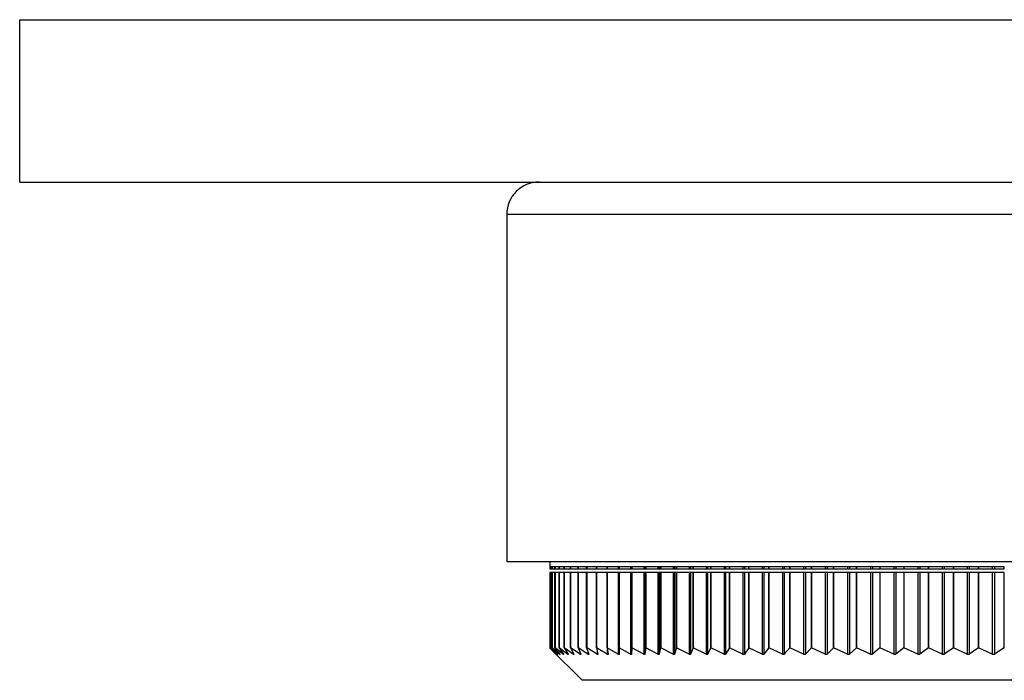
# Model space of a CAD drawing. Header units: millimetres. Extents: x 294 to 1094, y 402 to 731.
# Tile 4 of 13: x 489 to 549, y 402 to 443. Entities that reach past the tile are written whole.
import ezdxf

# ---------------------------------------------------------------- set-up
doc = ezdxf.new("R2010")
doc.units = ezdxf.units.MM

msp = doc.modelspace()

# ---------------------------------------------------------------- linework, layer by layer
at = {"color": 7, "linetype": 'Continuous', "lineweight": 25}
for p, q in [((488.679, 442.617), (688.679, 442.617)), ((488.679, 432.617), (488.679, 442.617)), ((488.679, 432.617), (526.368, 432.617)), ((526.368, 432.617), (590.99, 432.617)), ((518.679, 430.617), (518.679, 409.217)), ((598.679, 409.217), (518.679, 409.217)), ((521.329, 409.217), (521.329, 408.917)), ((521.364, 408.917), (521.329, 408.917)), ((521.329, 408.917), (521.329, 408.795)), ((521.329, 408.795), (521.364, 408.795)), ((521.364, 408.795), (521.364, 408.917)), ((521.364, 408.795), (521.365, 408.795)), ((521.47, 408.917), (521.365, 408.917)), ((521.365, 408.917), (521.365, 408.795)), ((521.365, 408.795), (521.47, 408.795)), ((521.47, 408.795), (521.47, 408.917)), ((521.47, 408.795), (521.472, 408.795)), ((521.648, 408.917), (521.472, 408.917)), ((521.472, 408.917), (521.472, 408.795)), ((521.472, 408.795), (521.648, 408.795)), ((521.648, 408.795), (521.648, 408.917)), ((521.648, 408.795), (521.651, 408.795)), ((521.898, 408.917), (521.651, 408.917)), ((521.651, 408.917), (521.651, 408.795)), ((521.651, 408.795), (521.898, 408.795)), ((521.898, 408.795), (521.898, 408.917)), ((521.898, 408.795), (521.901, 408.795)), ((522.219, 408.917), (521.901, 408.917)), ((521.901, 408.917), (521.901, 408.795)), ((521.901, 408.795), (522.219, 408.795)), ((522.219, 408.795), (522.219, 408.917)), ((522.219, 408.795), (522.222, 408.795)), ((522.61, 408.917), (522.222, 408.917)), ((522.222, 408.917), (522.222, 408.795)), ((522.222, 408.795), (522.61, 408.795)), ((522.61, 408.795), (522.61, 408.917)), ((522.61, 408.795), (522.614, 408.795)), ((523.071, 408.917), (522.614, 408.917)), ((522.614, 408.917), (522.614, 408.795)), ((522.614, 408.795), (523.071, 408.795)), ((523.071, 408.795), (523.071, 408.917)), ((523.071, 408.795), (523.075, 408.795)), ((523.601, 408.917), (523.075, 408.917)), ((523.075, 408.917), (523.075, 408.795)), ((523.075, 408.795), (523.601, 408.795)), ((523.601, 408.795), (523.601, 408.917)), ((523.601, 408.795), (523.605, 408.795)), ((524.199, 408.917), (523.605, 408.917)), ((523.605, 408.917), (523.605, 408.795)), ((523.605, 408.795), (524.199, 408.795)), ((524.199, 408.795), (524.199, 408.917)), ((524.199, 408.795), (524.203, 408.795)), ((524.863, 408.917), (524.203, 408.917)), ((524.203, 408.917), (524.203, 408.795)), ((524.203, 408.795), (524.861, 408.795)), ((524.861, 408.917), (524.861, 408.795)), ((524.863, 408.795), (524.863, 408.917)), ((524.863, 408.795), (524.867, 408.795)), ((525.593, 408.917), (524.867, 408.917)), ((524.867, 408.917), (524.867, 408.795)), ((524.867, 408.795), (525.548, 408.795)), ((525.548, 408.917), (525.548, 408.795)), ((525.548, 408.795), (525.593, 408.795)), ((525.593, 408.795), (525.593, 408.917)), ((525.593, 408.795), (525.597, 408.795)), ((526.386, 408.917), (525.597, 408.917)), ((525.597, 408.917), (525.597, 408.795)), ((525.597, 408.795), (526.3, 408.795)), ((526.3, 408.917), (526.3, 408.795)), ((526.3, 408.795), (526.367, 408.795)), ((526.367, 408.917), (526.367, 408.795)), ((526.367, 408.795), (526.386, 408.795)), ((526.386, 408.795), (526.386, 408.917)), ((526.386, 408.795), (526.39, 408.795)), ((527.242, 408.917), (526.39, 408.917)), ((526.39, 408.917), (526.39, 408.795)), ((526.39, 408.795), (527.114, 408.795)), ((527.114, 408.917), (527.114, 408.795)), ((527.114, 408.795), (527.187, 408.795)), ((527.187, 408.917), (527.187, 408.795)), ((527.187, 408.795), (527.242, 408.795)), ((527.242, 408.795), (527.242, 408.917)), ((527.242, 408.795), (527.246, 408.795)), ((528.159, 408.917), (527.246, 408.917)), ((527.246, 408.917), (527.246, 408.795)), ((527.246, 408.795), (527.989, 408.795)), ((527.989, 408.917), (527.989, 408.795)), ((527.989, 408.795), (528.067, 408.795)), ((528.067, 408.917), (528.067, 408.795)), ((528.067, 408.795), (528.159, 408.795)), ((528.159, 408.795), (528.159, 408.917)), ((528.159, 408.795), (528.162, 408.795)), ((529.135, 408.917), (528.162, 408.917)), ((528.162, 408.917), (528.162, 408.795)), ((528.162, 408.795), (528.923, 408.795)), ((528.923, 408.917), (528.923, 408.795)), ((528.923, 408.795), (529.006, 408.795)), ((529.006, 408.917), (529.006, 408.795)), ((529.006, 408.795), (529.135, 408.795)), ((529.135, 408.795), (529.135, 408.917)), ((529.135, 408.795), (529.137, 408.795)), ((530.167, 408.917), (529.137, 408.917)), ((529.137, 408.917), (529.137, 408.795)), ((529.137, 408.795), (529.915, 408.795)), ((529.915, 408.917), (529.915, 408.795)), ((529.915, 408.795), (530.003, 408.795)), ((530.003, 408.917), (530.003, 408.795)), ((530.003, 408.795), (530.167, 408.795)), ((530.167, 408.795), (530.167, 408.917)), ((530.167, 408.795), (530.17, 408.795)), ((531.255, 408.917), (530.17, 408.917)), ((530.17, 408.917), (530.17, 408.795)), ((530.17, 408.795), (530.962, 408.795)), ((530.962, 408.917), (530.962, 408.795)), ((530.962, 408.795), (531.054, 408.795)), ((531.054, 408.917), (531.054, 408.795)), ((531.054, 408.795), (531.255, 408.795)), ((531.255, 408.795), (531.255, 408.917)), ((531.255, 408.795), (531.257, 408.795)), ((532.396, 408.917), (531.257, 408.917)), ((531.257, 408.917), (531.257, 408.795)), ((531.257, 408.795), (532.063, 408.795)), ((532.063, 408.917), (532.063, 408.795)), ((532.063, 408.795), (532.16, 408.795)), ((532.16, 408.917), (532.16, 408.795)), ((532.16, 408.795), (532.396, 408.795)), ((532.396, 408.795), (532.396, 408.917)), ((532.396, 408.795), (532.398, 408.795)), ((533.588, 408.917), (532.398, 408.917)), ((532.398, 408.917), (532.398, 408.795)), ((532.398, 408.795), (533.215, 408.795)), ((533.215, 408.917), (533.215, 408.795)), ((533.215, 408.795), (533.316, 408.795)), ((533.316, 408.917), (533.316, 408.795)), ((533.316, 408.795), (533.588, 408.795)), ((533.588, 408.795), (533.588, 408.917)), ((533.588, 408.795), (533.589, 408.795)), ((534.828, 408.917), (533.589, 408.917)), ((533.589, 408.917), (533.589, 408.795)), ((533.589, 408.795), (534.416, 408.795)), ((534.416, 408.917), (534.416, 408.795)), ((534.416, 408.795), (534.521, 408.795)), ((534.521, 408.917), (534.521, 408.795)), ((534.521, 408.795), (534.828, 408.795)), ((534.828, 408.795), (534.828, 408.917)), ((534.828, 408.795), (534.829, 408.795)), ((536.114, 408.917), (534.829, 408.917)), ((534.829, 408.917), (534.829, 408.795)), ((534.829, 408.795), (535.664, 408.795)), ((535.664, 408.917), (535.664, 408.795)), ((535.664, 408.795), (535.773, 408.795)), ((535.773, 408.917), (535.773, 408.795)), ((535.773, 408.795), (536.114, 408.795)), ((537.443, 408.917), (536.114, 408.917)), ((536.114, 408.917), (536.114, 408.795)), ((536.114, 408.795), (536.114, 408.917)), ((536.114, 408.795), (536.114, 408.795)), ((536.114, 408.795), (536.956, 408.795)), ((536.956, 408.917), (536.956, 408.795)), ((536.956, 408.795), (537.07, 408.795)), ((537.07, 408.917), (537.07, 408.795)), ((537.07, 408.795), (537.443, 408.795)), ((537.443, 408.795), (537.443, 408.917)), ((537.443, 408.795), (537.444, 408.795)), ((538.814, 408.917), (537.444, 408.917)), ((537.444, 408.917), (537.444, 408.795)), ((537.444, 408.795), (538.291, 408.795)), ((538.291, 408.917), (538.291, 408.795)), ((538.291, 408.795), (538.408, 408.795)), ((538.408, 408.917), (538.408, 408.795)), ((538.408, 408.795), (538.814, 408.795)), ((540.223, 408.917), (538.814, 408.917)), ((538.814, 408.917), (538.814, 408.795)), ((538.814, 408.795), (538.814, 408.917)), ((538.814, 408.795), (538.814, 408.795)), ((538.814, 408.795), (539.665, 408.795)), ((539.665, 408.917), (539.665, 408.795)), ((539.665, 408.795), (539.785, 408.795)), ((539.785, 408.917), (539.785, 408.795)), ((539.785, 408.795), (540.223, 408.795)), ((541.668, 408.917), (540.223, 408.917)), ((540.223, 408.917), (540.223, 408.795)), ((540.223, 408.795), (540.223, 408.917)), ((540.223, 408.795), (540.223, 408.795)), ((540.223, 408.795), (541.075, 408.795)), ((541.075, 408.917), (541.075, 408.795)), ((541.075, 408.795), (541.198, 408.795)), ((541.198, 408.917), (541.198, 408.795)), ((541.198, 408.795), (541.668, 408.795)), ((543.145, 408.917), (541.668, 408.917)), ((541.668, 408.917), (541.668, 408.795)), ((541.668, 408.795), (542.52, 408.795)), ((542.52, 408.917), (542.52, 408.795)), ((542.52, 408.795), (542.646, 408.795)), ((542.646, 408.917), (542.646, 408.795)), ((542.646, 408.795), (543.145, 408.795)), ((544.652, 408.917), (543.145, 408.917)), ((543.145, 408.917), (543.145, 408.795)), ((543.145, 408.795), (543.996, 408.795)), ((543.996, 408.917), (543.996, 408.795)), ((543.996, 408.795), (544.124, 408.795)), ((544.124, 408.917), (544.124, 408.795)), ((544.124, 408.795), (544.652, 408.795)), ((544.652, 408.795), (544.652, 408.917)), ((544.652, 408.795), (544.653, 408.795)), ((546.187, 408.917), (544.653, 408.917)), ((544.653, 408.917), (544.653, 408.795)), ((544.653, 408.795), (545.5, 408.795)), ((545.5, 408.917), (545.5, 408.795)), ((545.5, 408.795), (545.631, 408.795)), ((545.631, 408.917), (545.631, 408.795)), ((545.631, 408.795), (546.187, 408.795)), ((547.745, 408.917), (546.187, 408.917)), ((546.187, 408.917), (546.187, 408.795)), ((546.187, 408.795), (546.187, 408.917)), ((546.187, 408.795), (546.187, 408.795)), ((546.187, 408.795), (547.029, 408.795)), ((547.029, 408.917), (547.029, 408.795)), ((547.029, 408.795), (547.162, 408.795)), ((547.162, 408.917), (547.162, 408.795)), ((547.162, 408.795), (547.745, 408.795)), ((547.745, 408.795), (547.745, 408.917)), ((547.745, 408.795), (547.746, 408.795)), ((549.325, 408.917), (547.746, 408.917)), ((547.746, 408.917), (547.746, 408.795)), ((547.746, 408.795), (548.581, 408.795)), ((548.581, 408.917), (548.581, 408.795)), ((548.581, 408.795), (548.716, 408.795)), ((548.716, 408.917), (548.716, 408.795)), ((548.716, 408.795), (549.325, 408.795)), ((549.325, 408.795), (549.325, 408.917)), ((549.325, 408.795), (549.326, 408.795)), ((521.329, 408.562), (521.329, 403.917)), ((521.364, 408.562), (521.329, 408.562)), ((521.364, 403.917), (521.364, 408.562)), ((521.365, 408.562), (521.364, 408.562)), ((521.365, 408.562), (521.365, 403.917)), ((521.47, 408.562), (521.365, 408.562)), ((521.47, 403.917), (521.47, 408.562)), ((521.472, 408.562), (521.47, 408.562)), ((521.472, 408.562), (521.472, 403.917)), ((521.648, 408.562), (521.472, 408.562)), ((521.648, 403.917), (521.648, 408.562)), ((521.651, 408.562), (521.648, 408.562)), ((521.651, 408.562), (521.651, 403.917)), ((521.898, 408.562), (521.651, 408.562)), ((521.898, 403.917), (521.898, 408.562)), ((521.901, 408.562), (521.898, 408.562)), ((521.901, 408.562), (521.901, 403.917)), ((522.219, 408.562), (521.901, 408.562)), ((522.219, 403.917), (522.219, 408.562)), ((522.222, 408.562), (522.219, 408.562)), ((522.222, 408.562), (522.222, 403.917)), ((522.61, 408.562), (522.222, 408.562)), ((522.61, 403.917), (522.61, 408.562)), ((522.614, 408.562), (522.61, 408.562)), ((522.614, 408.562), (522.614, 403.917)), ((523.071, 408.562), (522.614, 408.562)), ((523.071, 403.917), (523.071, 408.562)), ((523.075, 408.562), (523.071, 408.562)), ((523.075, 408.562), (523.075, 403.917)), ((523.601, 408.562), (523.075, 408.562)), ((523.601, 403.917), (523.601, 408.562)), ((523.605, 408.562), (523.601, 408.562)), ((523.605, 408.562), (523.605, 403.917)), ((524.199, 408.562), (523.605, 408.562)), ((524.199, 403.917), (524.199, 408.562)), ((524.203, 408.562), (524.199, 408.562)), ((524.203, 408.562), (524.203, 403.917)), ((524.861, 408.562), (524.203, 408.562)), ((524.861, 408.562), (524.861, 403.522)), ((524.863, 403.917), (524.863, 408.562)), ((524.867, 408.562), (524.863, 408.562)), ((524.867, 408.562), (524.867, 403.917)), ((525.548, 408.562), (524.867, 408.562)), ((525.548, 408.562), (525.548, 403.521)), ((525.593, 408.562), (525.548, 408.562)), ((525.593, 403.917), (525.593, 408.562)), ((525.597, 408.562), (525.593, 408.562)), ((525.597, 408.562), (525.597, 403.917)), ((526.3, 408.562), (525.597, 408.562)), ((526.3, 408.562), (526.3, 403.521)), ((526.367, 408.562), (526.3, 408.562)), ((526.367, 408.562), (526.367, 403.521)), ((526.386, 408.562), (526.367, 408.562)), ((526.386, 403.917), (526.386, 408.562)), ((526.39, 408.562), (526.386, 408.562)), ((526.39, 408.562), (526.39, 403.917)), ((527.114, 408.562), (526.39, 408.562)), ((527.114, 408.562), (527.114, 403.521)), ((527.187, 408.562), (527.114, 408.562)), ((527.187, 408.562), (527.187, 403.521)), ((527.242, 408.562), (527.187, 408.562)), ((527.242, 403.917), (527.242, 408.562)), ((527.246, 408.562), (527.242, 408.562)), ((527.246, 408.562), (527.246, 403.917)), ((527.989, 408.562), (527.246, 408.562)), ((527.989, 408.562), (527.989, 403.52)), ((528.067, 408.562), (527.989, 408.562)), ((528.067, 408.562), (528.067, 403.521)), ((528.159, 408.562), (528.067, 408.562)), ((528.159, 403.917), (528.159, 408.562)), ((528.162, 408.562), (528.159, 408.562)), ((528.162, 408.562), (528.162, 403.917)), ((528.923, 408.562), (528.162, 408.562)), ((528.923, 408.562), (528.923, 403.52)), ((529.006, 408.562), (528.923, 408.562)), ((529.006, 408.562), (529.006, 403.521)), ((529.135, 408.562), (529.006, 408.562)), ((529.135, 403.917), (529.135, 408.562)), ((529.137, 408.562), (529.135, 408.562)), ((529.137, 408.562), (529.137, 403.917)), ((529.915, 408.562), (529.137, 408.562)), ((529.915, 408.562), (529.915, 403.52)), ((530.003, 408.562), (529.915, 408.562)), ((530.003, 408.562), (530.003, 403.52)), ((530.167, 408.562), (530.003, 408.562)), ((530.167, 403.917), (530.167, 408.562)), ((530.17, 408.562), (530.167, 408.562)), ((530.17, 408.562), (530.17, 403.917)), ((530.962, 408.562), (530.17, 408.562)), ((530.962, 408.562), (530.962, 403.52)), ((531.054, 408.562), (530.962, 408.562)), ((531.054, 408.562), (531.054, 403.52)), ((531.255, 408.562), (531.054, 408.562)), ((531.255, 403.917), (531.255, 408.562)), ((531.257, 408.562), (531.255, 408.562)), ((531.257, 408.562), (531.257, 403.917)), ((532.063, 408.562), (531.257, 408.562)), ((532.063, 408.562), (532.063, 403.519)), ((532.16, 408.562), (532.063, 408.562)), ((532.16, 408.562), (532.16, 403.52)), ((532.396, 408.562), (532.16, 408.562)), ((532.396, 403.917), (532.396, 408.562)), ((532.398, 408.562), (532.396, 408.562)), ((532.398, 408.562), (532.398, 403.917)), ((533.215, 408.562), (532.398, 408.562)), ((533.215, 408.562), (533.215, 403.519)), ((533.316, 408.562), (533.215, 408.562)), ((533.316, 408.562), (533.316, 403.52)), ((533.588, 408.562), (533.316, 408.562)), ((533.588, 403.917), (533.588, 408.562)), ((533.589, 408.562), (533.588, 408.562)), ((533.589, 408.562), (533.589, 403.917)), ((534.416, 408.562), (533.589, 408.562)), ((534.416, 408.562), (534.416, 403.519)), ((534.521, 408.562), (534.416, 408.562)), ((534.521, 408.562), (534.521, 403.52)), ((534.828, 408.562), (534.521, 408.562)), ((534.828, 403.917), (534.828, 408.562)), ((534.829, 408.562), (534.828, 408.562)), ((534.829, 408.562), (534.829, 403.917)), ((535.664, 408.562), (534.829, 408.562)), ((535.664, 408.562), (535.664, 403.519)), ((535.773, 408.562), (535.664, 408.562)), ((535.773, 408.562), (535.773, 403.52)), ((536.114, 408.562), (535.773, 408.562)), ((536.114, 408.562), (536.114, 403.917)), ((536.956, 408.562), (536.114, 408.562)), ((536.114, 403.917), (536.114, 408.562)), ((536.114, 408.562), (536.114, 408.562)), ((536.956, 408.562), (536.956, 403.519)), ((537.07, 408.562), (536.956, 408.562)), ((537.07, 408.562), (537.07, 403.519)), ((537.443, 408.562), (537.07, 408.562)), ((537.443, 403.917), (537.443, 408.562)), ((537.444, 408.562), (537.443, 408.562)), ((537.444, 408.562), (537.444, 403.917)), ((538.291, 408.562), (537.444, 408.562)), ((538.291, 408.562), (538.291, 403.519)), ((538.408, 408.562), (538.291, 408.562)), ((538.408, 408.562), (538.408, 403.519)), ((538.814, 408.562), (538.408, 408.562)), ((538.814, 408.562), (538.814, 403.917)), ((539.665, 408.562), (538.814, 408.562)), ((538.814, 403.917), (538.814, 408.562)), ((538.814, 408.562), (538.814, 408.562)), ((539.665, 408.562), (539.665, 403.519)), ((539.785, 408.562), (539.665, 408.562)), ((539.785, 408.562), (539.785, 403.519)), ((540.223, 408.562), (539.785, 408.562)), ((540.223, 408.562), (540.223, 403.917)), ((541.075, 408.562), (540.223, 408.562)), ((540.223, 403.917), (540.223, 408.562)), ((540.223, 408.562), (540.223, 408.562)), ((541.075, 408.562), (541.075, 403.519)), ((541.198, 408.562), (541.075, 408.562)), ((541.198, 408.562), (541.198, 403.519)), ((541.668, 408.562), (541.198, 408.562)), ((541.668, 408.562), (541.668, 403.917)), ((542.52, 408.562), (541.668, 408.562)), ((542.52, 408.562), (542.52, 403.519)), ((542.646, 408.562), (542.52, 408.562)), ((542.646, 408.562), (542.646, 403.519)), ((543.145, 408.562), (542.646, 408.562)), ((543.145, 408.562), (543.145, 403.917)), ((543.996, 408.562), (543.145, 408.562)), ((543.996, 408.562), (543.996, 403.519)), ((544.124, 408.562), (543.996, 408.562)), ((544.124, 408.562), (544.124, 403.519)), ((544.652, 408.562), (544.124, 408.562)), ((544.652, 403.917), (544.652, 408.562)), ((544.653, 408.562), (544.652, 408.562)), ((544.653, 408.562), (544.653, 403.917)), ((545.5, 408.562), (544.653, 408.562)), ((545.5, 408.562), (545.5, 403.519)), ((545.631, 408.562), (545.5, 408.562)), ((545.631, 408.562), (545.631, 403.519)), ((546.187, 408.562), (545.631, 408.562)), ((546.187, 408.562), (546.187, 403.917)), ((547.029, 408.562), (546.187, 408.562)), ((546.187, 403.917), (546.187, 408.562)), ((546.187, 408.562), (546.187, 408.562)), ((547.029, 408.562), (547.029, 403.519)), ((547.162, 408.562), (547.029, 408.562)), ((547.162, 408.562), (547.162, 403.519)), ((547.745, 408.562), (547.162, 408.562)), ((547.745, 403.917), (547.745, 408.562)), ((547.746, 408.562), (547.745, 408.562)), ((547.746, 408.562), (547.746, 403.917)), ((548.581, 408.562), (547.746, 408.562)), ((548.581, 408.562), (548.581, 403.519)), ((548.716, 408.562), (548.581, 408.562)), ((548.716, 408.562), (548.716, 403.519)), ((549.325, 408.562), (548.716, 408.562)), ((549.325, 403.917), (549.325, 408.562)), ((549.326, 408.562), (549.325, 408.562)), ((521.728, 403.525), (521.329, 403.917)), ((521.339, 403.907), (523.329, 401.917)), ((521.364, 403.917), (521.73, 403.526)), ((521.364, 403.917), (521.365, 403.917)), ((521.796, 403.525), (521.365, 403.917)), ((521.47, 403.917), (521.804, 403.525)), ((521.47, 403.917), (521.472, 403.917)), ((521.935, 403.524), (521.472, 403.917)), ((521.648, 403.917), (521.949, 403.525)), ((521.648, 403.917), (521.651, 403.917)), ((522.144, 403.524), (521.651, 403.917)), ((521.898, 403.917), (522.165, 403.524)), ((521.898, 403.917), (521.901, 403.917)), ((522.425, 403.523), (521.901, 403.917)), ((522.219, 403.917), (522.452, 403.524)), ((522.219, 403.917), (522.222, 403.917)), ((522.775, 403.523), (522.222, 403.917)), ((522.61, 403.917), (522.808, 403.524)), ((522.61, 403.917), (522.614, 403.917)), ((523.195, 403.523), (522.614, 403.917)), ((523.071, 403.917), (523.234, 403.523)), ((523.071, 403.917), (523.075, 403.917)), ((523.683, 403.522), (523.075, 403.917)), ((523.601, 403.917), (523.728, 403.523)), ((523.601, 403.917), (523.605, 403.917)), ((524.239, 403.522), (523.605, 403.917)), ((524.199, 403.917), (524.289, 403.522)), ((524.199, 403.917), (524.203, 403.917)), ((524.861, 403.522), (524.203, 403.917)), ((524.863, 403.917), (524.917, 403.522)), ((524.863, 403.917), (524.867, 403.917)), ((525.548, 403.521), (524.867, 403.917)), ((525.593, 403.917), (525.61, 403.522)), ((525.593, 403.917), (525.597, 403.917)), ((526.3, 403.521), (525.597, 403.917)), ((526.386, 403.917), (526.367, 403.521)), ((526.386, 403.917), (526.39, 403.917)), ((527.114, 403.521), (526.39, 403.917)), ((527.242, 403.917), (527.187, 403.521)), ((527.242, 403.917), (527.246, 403.917)), ((527.989, 403.52), (527.246, 403.917)), ((528.159, 403.917), (528.067, 403.521)), ((528.159, 403.917), (528.162, 403.917)), ((528.923, 403.52), (528.162, 403.917)), ((529.135, 403.917), (529.006, 403.521)), ((529.135, 403.917), (529.137, 403.917)), ((529.915, 403.52), (529.137, 403.917)), ((530.167, 403.917), (530.003, 403.52)), ((530.167, 403.917), (530.17, 403.917)), ((530.962, 403.52), (530.17, 403.917)), ((531.255, 403.917), (531.054, 403.52)), ((531.255, 403.917), (531.257, 403.917)), ((532.063, 403.519), (531.257, 403.917)), ((532.396, 403.917), (532.16, 403.52)), ((532.396, 403.917), (532.398, 403.917)), ((533.215, 403.519), (532.398, 403.917)), ((533.588, 403.917), (533.316, 403.52)), ((533.588, 403.917), (533.589, 403.917)), ((534.416, 403.519), (533.589, 403.917)), ((534.828, 403.917), (534.521, 403.52)), ((534.828, 403.917), (534.829, 403.917)), ((535.664, 403.519), (534.829, 403.917)), ((536.114, 403.917), (535.773, 403.52)), ((536.114, 403.917), (536.114, 403.917)), ((536.956, 403.519), (536.114, 403.917)), ((537.443, 403.917), (537.07, 403.519)), ((537.443, 403.917), (537.444, 403.917)), ((538.291, 403.519), (537.444, 403.917)), ((538.814, 403.917), (538.408, 403.519)), ((538.814, 403.917), (538.814, 403.917)), ((539.665, 403.519), (538.814, 403.917)), ((540.223, 403.917), (539.785, 403.519)), ((541.075, 403.519), (540.223, 403.917)), ((541.668, 403.917), (541.198, 403.519)), ((542.52, 403.519), (541.668, 403.917)), ((543.145, 403.917), (542.646, 403.519)), ((543.996, 403.519), (543.145, 403.917)), ((544.653, 403.917), (544.124, 403.519)), ((545.5, 403.519), (544.653, 403.917)), ((546.187, 403.917), (545.631, 403.519)), ((546.187, 403.917), (546.187, 403.917)), ((547.029, 403.519), (546.187, 403.917)), ((547.745, 403.917), (547.162, 403.519)), ((547.745, 403.917), (547.746, 403.917)), ((548.581, 403.519), (547.746, 403.917)), ((549.325, 403.917), (548.716, 403.519)), ((549.325, 403.917), (549.326, 403.917)), ((543.281, 401.917), (523.329, 401.917)), ((594.029, 401.917), (543.281, 401.917))]:
    msp.add_line(p, q, dxfattribs=at)
at = {"color": 8, "linetype": 'Continuous', "lineweight": 25}
for p, q in [((598.679, 430.617), (518.679, 430.617)), ((521.796, 403.535), (521.796, 403.525)), ((521.935, 403.544), (521.935, 403.524)), ((522.144, 403.555), (522.144, 403.524)), ((522.425, 403.569), (522.425, 403.523)), ((522.775, 403.589), (522.775, 403.523)), ((523.195, 403.617), (523.195, 403.523)), ((523.683, 403.662), (523.683, 403.522)), ((524.239, 403.743), (524.239, 403.522))]:
    msp.add_line(p, q, dxfattribs=at)
at = {"color": 7, "linetype": 'Continuous', "lineweight": 25}
msp.add_arc((520.679, 430.617), 2, 90, 180, dxfattribs=at)
for points, knots in [([(521.73, 403.526), (521.735, 403.521), (521.745, 403.511), (521.748, 403.507), (521.742, 403.512), (521.732, 403.521), (521.728, 403.525)], [0, 0, 0, 0, 0.2639716, 0.5307504, 0.7771278, 1, 1, 1, 1]), ([(521.804, 403.525), (521.808, 403.52), (521.817, 403.51), (521.818, 403.506), (521.811, 403.512), (521.8, 403.521), (521.796, 403.525)], [0, 0, 0, 0, 0.263972, 0.530752, 0.77713, 1, 1, 1, 1]), ([(521.949, 403.525), (521.953, 403.52), (521.961, 403.51), (521.96, 403.506), (521.951, 403.511), (521.94, 403.52), (521.935, 403.524)], [0, 0, 0, 0, 0.26397, 0.530752, 0.77713, 1, 1, 1, 1]), ([(522.165, 403.524), (522.168, 403.519), (522.175, 403.509), (522.173, 403.505), (522.162, 403.511), (522.15, 403.52), (522.144, 403.524)], [0, 0, 0, 0, 0.263966, 0.53075, 0.777129, 1, 1, 1, 1]), ([(522.452, 403.524), (522.454, 403.519), (522.46, 403.509), (522.456, 403.505), (522.443, 403.51), (522.431, 403.519), (522.425, 403.523)], [0, 0, 0, 0, 0.263959, 0.530746, 0.777127, 1, 1, 1, 1]), ([(522.808, 403.524), (522.81, 403.519), (522.815, 403.509), (522.809, 403.505), (522.795, 403.51), (522.781, 403.519), (522.775, 403.523)], [0, 0, 0, 0, 0.26395, 0.53074, 0.777122, 1, 1, 1, 1]), ([(523.234, 403.523), (523.235, 403.518), (523.239, 403.508), (523.231, 403.504), (523.216, 403.51), (523.202, 403.518), (523.195, 403.523)], [0, 0, 0, 0, 0.263938, 0.530732, 0.777116, 1, 1, 1, 1]), ([(523.728, 403.523), (523.729, 403.518), (523.731, 403.508), (523.722, 403.504), (523.705, 403.509), (523.69, 403.518), (523.683, 403.522)], [0, 0, 0, 0, 0.263924, 0.530722, 0.777107, 1, 1, 1, 1]), ([(524.289, 403.522), (524.29, 403.517), (524.291, 403.507), (524.28, 403.503), (524.262, 403.509), (524.246, 403.518), (524.239, 403.522)], [0, 0, 0, 0, 0.263906, 0.530709, 0.777097, 1, 1, 1, 1]), ([(524.917, 403.522), (524.917, 403.517), (524.917, 403.507), (524.905, 403.503), (524.885, 403.508), (524.869, 403.517), (524.861, 403.522)], [0, 0, 0, 0, 0.263886, 0.530694, 0.777084, 1, 1, 1, 1]), ([(525.61, 403.522), (525.61, 403.517), (525.609, 403.507), (525.594, 403.503), (525.573, 403.508), (525.557, 403.517), (525.548, 403.521)], [0, 0, 0, 0, 0.263862, 0.530676, 0.777069, 1, 1, 1, 1]), ([(526.367, 403.521), (526.366, 403.516), (526.364, 403.506), (526.348, 403.502), (526.326, 403.508), (526.308, 403.517), (526.3, 403.521)], [0, 0, 0, 0, 0.263834, 0.530656, 0.777051, 1, 1, 1, 1]), ([(527.187, 403.521), (527.185, 403.516), (527.182, 403.506), (527.164, 403.502), (527.141, 403.507), (527.123, 403.516), (527.114, 403.521)], [0, 0, 0, 0, 0.263802, 0.530632, 0.777031, 1, 1, 1, 1]), ([(528.067, 403.521), (528.065, 403.516), (528.06, 403.506), (528.041, 403.502), (528.016, 403.507), (527.998, 403.516), (527.989, 403.52)], [0, 0, 0, 0, 0.263766, 0.530604, 0.777007, 1, 1, 1, 1]), ([(529.006, 403.521), (529.003, 403.516), (528.998, 403.506), (528.977, 403.502), (528.951, 403.507), (528.932, 403.516), (528.923, 403.52)], [0, 0, 0, 0, 0.263725, 0.530572, 0.776979, 1, 1, 1, 1]), ([(530.003, 403.52), (529.999, 403.515), (529.993, 403.505), (529.971, 403.501), (529.944, 403.507), (529.924, 403.516), (529.915, 403.52)], [0, 0, 0, 0, 0.263678, 0.530536, 0.776947, 1, 1, 1, 1]), ([(531.054, 403.52), (531.051, 403.515), (531.043, 403.505), (531.02, 403.501), (530.991, 403.506), (530.971, 403.515), (530.962, 403.52)], [0, 0, 0, 0, 0.263625, 0.530494, 0.77691, 1, 1, 1, 1]), ([(532.16, 403.52), (532.155, 403.515), (532.147, 403.505), (532.122, 403.501), (532.093, 403.506), (532.072, 403.515), (532.063, 403.519)], [0, 0, 0, 0, 0.263564, 0.530446, 0.776868, 1, 1, 1, 1]), ([(533.316, 403.52), (533.311, 403.515), (533.302, 403.505), (533.276, 403.501), (533.245, 403.506), (533.224, 403.515), (533.215, 403.519)], [0, 0, 0, 0, 0.263476, 0.530376, 0.776805, 1, 1, 1, 1]), ([(534.521, 403.52), (534.516, 403.515), (534.506, 403.505), (534.478, 403.501), (534.447, 403.506), (534.426, 403.515), (534.416, 403.519)], [0, 0, 0, 0, 0.263552, 0.530441, 0.776866, 1, 1, 1, 1]), ([(535.773, 403.52), (535.768, 403.515), (535.756, 403.504), (535.727, 403.501), (535.695, 403.506), (535.674, 403.515), (535.664, 403.519)], [0, 0, 0, 0, 0.263619, 0.530499, 0.77692, 1, 1, 1, 1]), ([(537.07, 403.519), (537.064, 403.514), (537.051, 403.504), (537.021, 403.5), (536.988, 403.506), (536.967, 403.515), (536.956, 403.519)], [0, 0, 0, 0, 0.263678, 0.530551, 0.776969, 1, 1, 1, 1]), ([(538.408, 403.519), (538.401, 403.514), (538.388, 403.504), (538.357, 403.5), (538.323, 403.506), (538.301, 403.515), (538.291, 403.519)], [0, 0, 0, 0, 0.263731, 0.530597, 0.777013, 1, 1, 1, 1]), ([(539.785, 403.519), (539.778, 403.514), (539.763, 403.504), (539.731, 403.5), (539.697, 403.506), (539.675, 403.514), (539.665, 403.519)], [0, 0, 0, 0, 0.263778, 0.530639, 0.777052, 1, 1, 1, 1]), ([(541.198, 403.519), (541.191, 403.514), (541.176, 403.504), (541.143, 403.5), (541.108, 403.506), (541.086, 403.514), (541.075, 403.519)], [0, 0, 0, 0, 0.2638193, 0.5306761, 0.777087, 1, 1, 1, 1]), ([(542.646, 403.519), (542.638, 403.514), (542.622, 403.504), (542.588, 403.5), (542.552, 403.506), (542.53, 403.514), (542.52, 403.519)], [0, 0, 0, 0, 0.263856, 0.530709, 0.777119, 1, 1, 1, 1]), ([(544.124, 403.519), (544.116, 403.514), (544.099, 403.504), (544.064, 403.5), (544.028, 403.506), (544.006, 403.514), (543.996, 403.519)], [0, 0, 0, 0, 0.263889, 0.530739, 0.777147, 1, 1, 1, 1]), ([(545.631, 403.519), (545.622, 403.514), (545.604, 403.504), (545.568, 403.5), (545.532, 403.506), (545.51, 403.514), (545.5, 403.519)], [0, 0, 0, 0, 0.263918, 0.530766, 0.777173, 1, 1, 1, 1]), ([(547.162, 403.519), (547.153, 403.514), (547.134, 403.504), (547.098, 403.5), (547.061, 403.506), (547.04, 403.515), (547.029, 403.519)], [0, 0, 0, 0, 0.263943, 0.530789, 0.777196, 1, 1, 1, 1]), ([(548.716, 403.519), (548.706, 403.514), (548.687, 403.504), (548.65, 403.5), (548.613, 403.506), (548.591, 403.515), (548.581, 403.519)], [0, 0, 0, 0, 0.263965, 0.53081, 0.777216, 1, 1, 1, 1])]:
    msp.add_open_spline(points, degree=3, knots=knots, dxfattribs=at)

doc.saveas('drawing.dxf')
